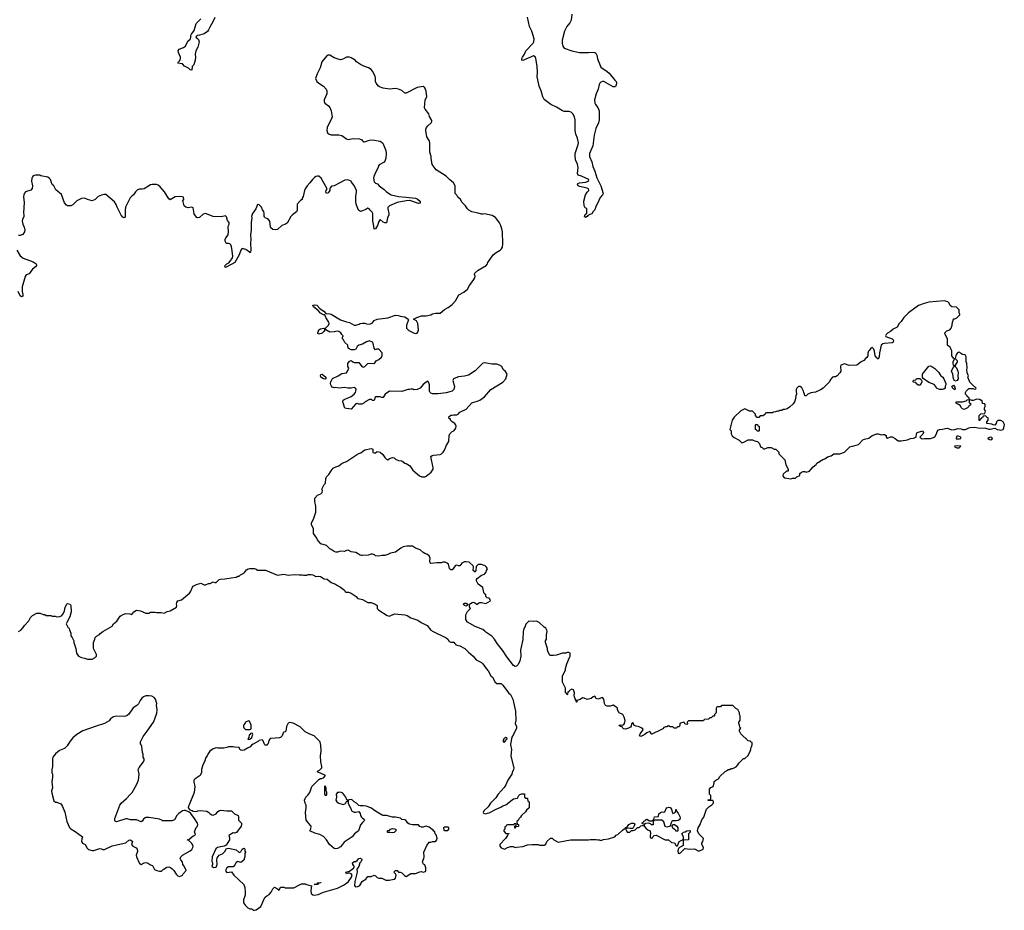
# Model space of a CAD drawing. Header units: inches. Extents: x 2348423 to 2474978, y 460702 to 613625.
# Tile 32 of 113: x 2375525 to 2388375, y 517832 to 529458. Entities that reach past the tile are written whole.
import ezdxf

# ---------------------------------------------------------------- set-up
doc = ezdxf.new("R2010")
doc.units = ezdxf.units.IN
doc.header["$MEASUREMENT"] = 0
for name, color, linetype in [('C3571', 7, 'Continuous'), ('C3572', 7, 'Continuous'), ('C3581', 7, 'Continuous'), ('C3582', 7, 'Continuous')]:
    doc.layers.add(name, color=color, linetype=linetype)

msp = doc.modelspace()

# ---------------------------------------------------------------- linework, layer by layer
at = {"layer": 'C3571', "color": 5, "elevation": 120}
for points in [[(2376157, 520000), (2376143, 519977), (2376110, 519944), (2376043, 519917), (2375990, 519875), (2375959, 519830), (2375951, 519809), (2375951, 519710), (2375945, 519670), (2375945, 519630), (2375952, 519608), (2375952, 519570), (2375945, 519510), (2375951, 519430), (2375941, 519390), (2375942, 519362), (2375970, 519262), (2375990, 519242), (2376010, 519242), (2376060, 519220), (2376071, 519211), (2376085, 519185), (2376113, 519113), (2376139, 518990), (2376173, 518913), (2376190, 518895), (2376250, 518861), (2376345, 518790), (2376334, 518766), (2376331, 518730), (2376345, 518710), (2376378, 518690), (2376404, 518644), (2376424, 518624), (2376470, 518611), (2376490, 518611), (2376570, 518637), (2376590, 518635), (2376610, 518625), (2376630, 518628), (2376730, 518675), (2376910, 518711), (2376950, 518746), (2376971, 518750), (2376996, 518730), (2376982, 518690), (2377002, 518670), (2377046, 518646), (2377059, 518630), (2377060, 518600), (2377046, 518550), (2377048, 518530), (2377090, 518442), (2377097, 518437), (2377110, 518431), (2377150, 518451), (2377170, 518455), (2377191, 518451), (2377230, 518426), (2377256, 518416), (2377286, 518366), (2377314, 518350), (2377350, 518342), (2377376, 518344), (2377396, 518364), (2377445, 518395), (2377470, 518398), (2377491, 518391), (2377514, 518374), (2377538, 518350), (2377565, 518305), (2377590, 518282), (2377610, 518274), (2377630, 518282), (2377648, 518292), (2377658, 518310), (2377695, 518350), (2377670, 518408), (2377655, 518430), (2377650, 518466), (2377626, 518490), (2377618, 518510), (2377628, 518530), (2377650, 518551), (2377750, 518607), (2377770, 518627), (2377784, 518650), (2377787, 518670), (2377781, 518690), (2377770, 518705), (2377730, 518742), (2377709, 518750), (2377730, 518758), (2377790, 518803), (2377808, 518810), (2377818, 518822), (2377805, 518855), (2377829, 518911), (2377844, 518930), (2377849, 518950), (2377845, 518970), (2377806, 519030), (2377757, 519097), (2377735, 519115), (2377690, 519135), (2377670, 519135), (2377650, 519129), (2377603, 519097), (2377576, 519070), (2377546, 519014), (2377510, 518999), (2377430, 519002), (2377390, 518998), (2377378, 519010), (2377350, 519023), (2377210, 519044), (2377170, 519044), (2377161, 519039), (2377139, 519021), (2377125, 518995), (2377111, 518989), (2377050, 519012), (2376970, 519014), (2376927, 519027), (2376910, 519027), (2376790, 518985), (2376772, 518992), (2376766, 519006), (2376768, 519030), (2376830, 519203), (2376850, 519230), (2376917, 519290), (2376969, 519350), (2376992, 519368), (2377049, 519470), (2377077, 519530), (2377083, 519610), (2377069, 519670), (2377083, 519697), (2377142, 519770), (2377148, 519790), (2377148, 519810), (2377138, 519830), (2377138, 519870), (2377128, 519890), (2377118, 519970), (2377105, 520000)], [(2378570, 520000), (2378550, 519989), (2378533, 519967), (2378496, 519950), (2378456, 519924), (2378430, 519918), (2378410, 519921), (2378399, 519930), (2378390, 519958), (2378330, 519962), (2378310, 519968), (2378250, 519968), (2378230, 519958), (2378190, 519949), (2378110, 519949), (2378090, 519955), (2378050, 519941), (2378007, 519910), (2377978, 519870), (2377970, 519848), (2377955, 519825), (2377937, 519770), (2377915, 519730), (2377897, 519670), (2377899, 519630), (2377882, 519590), (2377813, 519550), (2377797, 519530), (2377796, 519510), (2377811, 519449), (2377802, 519370), (2377738, 519210), (2377727, 519193), (2377725, 519170), (2377745, 519145), (2377775, 519135), (2377790, 519125), (2377830, 519122), (2377849, 519131), (2377884, 519136), (2377966, 519126), (2377990, 519113), (2378011, 519090), (2378030, 519079), (2378050, 519076), (2378089, 519090), (2378110, 519121), (2378130, 519136), (2378150, 519141), (2378230, 519131), (2378290, 519131), (2378330, 519092), (2378374, 519070), (2378382, 519050), (2378382, 519010), (2378418, 518970), (2378421, 518950), (2378415, 518930), (2378354, 518846), (2378330, 518841), (2378310, 518844), (2378252, 518810), (2378264, 518784), (2378262, 518750), (2378218, 518682), (2378192, 518668), (2378108, 518652), (2378084, 518636), (2378038, 518530), (2378032, 518470), (2378042, 518450), (2378042, 518430), (2378034, 518410), (2378053, 518393), (2378090, 518394), (2378102, 518430), (2378099, 518490), (2378102, 518518), (2378129, 518551), (2378170, 518571), (2378200, 518600), (2378222, 518638), (2378250, 518645), (2378350, 518621), (2378390, 518585), (2378410, 518594), (2378430, 518632), (2378450, 518642), (2378457, 518637), (2378462, 518630), (2378464, 518604), (2378472, 518590), (2378462, 518570), (2378464, 518536), (2378450, 518488), (2378410, 518455), (2378370, 518469), (2378350, 518455), (2378334, 518426), (2378310, 518398), (2378250, 518398), (2378230, 518388), (2378211, 518350), (2378222, 518330), (2378230, 518327), (2378290, 518334), (2378321, 518290), (2378448, 518168), (2378464, 518130), (2378467, 518070), (2378465, 518030), (2378445, 517970), (2378445, 517930), (2378470, 517894), (2378504, 517864), (2378530, 517852), (2378554, 517850), (2378573, 517833), (2378590, 517832), (2378610, 517838), (2378670, 517882), (2378695, 517930), (2378709, 517971), (2378730, 518002), (2378750, 518022), (2378780, 518040), (2378808, 518070), (2378829, 518111), (2378850, 518134), (2378890, 518114), (2378910, 518094), (2378930, 518132), (2378970, 518132), (2378990, 518125), (2379104, 518124), (2379175, 518165), (2379203, 518177), (2379250, 518176), (2379267, 518167), (2379334, 518150), (2379323, 518090), (2379327, 518050), (2379350, 518033), (2379370, 518030), (2379420, 518040), (2379490, 518070), (2379670, 518121), (2379750, 518159), (2379790, 518185), (2379814, 518210), (2379854, 518266), (2379864, 518290), (2379850, 518309), (2379830, 518319), (2379810, 518318), (2379788, 518310), (2379782, 518330), (2379830, 518345), (2379880, 518380), (2379889, 518390), (2379889, 518410), (2379874, 518430), (2379866, 518450), (2379888, 518470), (2379910, 518471), (2379930, 518481), (2379950, 518507), (2379971, 518511), (2379985, 518505), (2379991, 518490), (2379983, 518470), (2379964, 518450), (2379950, 518402), (2379926, 518370), (2379927, 518330), (2379900, 518210), (2379895, 518155), (2379902, 518142), (2379910, 518139), (2379936, 518144), (2379963, 518157), (2379994, 518206), (2380000, 518211)], [(2378758, 520000), (2378750, 519989), (2378730, 519987), (2378725, 519990), (2378719, 520000)], [(2380000, 518977), (2379971, 518949), (2379947, 518870), (2379896, 518830), (2379865, 518790), (2379760, 518720), (2379734, 518686), (2379710, 518662), (2379670, 518639), (2379650, 518634), (2379630, 518639), (2379569, 518689), (2379529, 518750), (2379490, 518795), (2379443, 518823), (2379378, 518838), (2379310, 518869), (2379325, 518895), (2379329, 518930), (2379318, 518938), (2379265, 519010), (2379253, 519110), (2379264, 519170), (2379263, 519203), (2379249, 519230), (2379242, 519270), (2379258, 519310), (2379285, 519335), (2379309, 519370), (2379339, 519450), (2379430, 519538), (2379450, 519552), (2379467, 519553), (2379490, 519562), (2379514, 519590), (2379450, 519624), (2379426, 519630), (2379416, 519636), (2379409, 519650), (2379438, 519662), (2379469, 519691), (2379469, 519710), (2379456, 519770), (2379449, 519850), (2379457, 519910), (2379454, 519990), (2379451, 520000)], [(2380000, 519196), (2379970, 519194), (2379950, 519202), (2379922, 519230), (2379889, 519249), (2379868, 519270), (2379850, 519277), (2379825, 519275), (2379812, 519268), (2379812, 519232), (2379852, 519150), (2379854, 519130), (2379890, 519112), (2379910, 519112), (2379950, 519122), (2379970, 519094), (2379971, 519071), (2379985, 519050), (2380000, 519037)]]:
    msp.add_lwpolyline(points, dxfattribs=at)
for points in [[(2379510, 519458), (2379502, 519450), (2379502, 519350), (2379510, 519334), (2379530, 519334), (2379535, 519350), (2379534, 519374), (2379526, 519390), (2379526, 519430)], [(2379710, 519375), (2379688, 519368), (2379672, 519368), (2379654, 519350), (2379658, 519310), (2379652, 519270), (2379662, 519250), (2379691, 519231), (2379747, 519213), (2379770, 519222), (2379775, 519225), (2379790, 519254), (2379802, 519258), (2379806, 519270), (2379796, 519276), (2379779, 519310), (2379740, 519360)], [(2379410, 518169), (2379366, 518170), (2379406, 518174), (2379410, 518191), (2379454, 518194), (2379454, 518190), (2379418, 518182)]]:
    msp.add_lwpolyline(points, close=True, dxfattribs=at)
at = {"layer": 'C3572', "color": 5}
for points, elevation in [([(2378073, 529487), (2378046, 529430), (2378009, 529370), (2377990, 529325), (2377976, 529304), (2377930, 529275), (2377870, 529255), (2377842, 529250), (2377830, 529244), (2377822, 529230), (2377850, 529210), (2377859, 529199), (2377867, 529170), (2377850, 529099), (2377822, 529050), (2377816, 529010), (2377821, 528970), (2377816, 528930), (2377796, 528870), (2377775, 528845), (2377770, 528798), (2377750, 528805), (2377727, 528827), (2377677, 528850), (2377650, 528881), (2377590, 528890), (2377598, 528910), (2377615, 528925), (2377625, 528950), (2377625, 528970), (2377596, 529030), (2377593, 529050), (2377606, 529074), (2377664, 529096), (2377687, 529113), (2377721, 529179), (2377752, 529210), (2377759, 529230), (2377759, 529250), (2377767, 529270), (2377802, 529318), (2377829, 529410), (2377887, 529470)], 80), ([(2380000, 528859), (2379973, 528873), (2379922, 528910), (2379902, 528930), (2379850, 528961), (2379830, 528969), (2379790, 528969), (2379750, 528945), (2379730, 528937), (2379710, 528936), (2379681, 528941), (2379630, 528961), (2379570, 528996), (2379550, 528997), (2379530, 528981), (2379467, 528910), (2379447, 528830), (2379407, 528750), (2379387, 528690), (2379401, 528650), (2379440, 528620), (2379491, 528590), (2379526, 528550), (2379531, 528530), (2379531, 528490), (2379499, 528410), (2379496, 528390), (2379505, 528370), (2379553, 528333), (2379571, 528310), (2379588, 528268), (2379601, 528190), (2379595, 528165), (2379554, 528090), (2379539, 528050), (2379534, 528010), (2379543, 527983), (2379563, 527963), (2379590, 527955), (2379690, 527956), (2379730, 527948), (2379790, 527901), (2379810, 527896), (2379875, 527905), (2379961, 527901), (2379990, 527891), (2380000, 527878)], 120), ([(2380000, 526964), (2379973, 526953), (2379946, 526970), (2379917, 527050), (2379912, 527090), (2379912, 527150), (2379921, 527210), (2379918, 527230), (2379890, 527293), (2379855, 527335), (2379849, 527349), (2379809, 527369), (2379770, 527365), (2379630, 527290), (2379596, 527284), (2379577, 527263), (2379571, 527249), (2379571, 527230), (2379550, 527198), (2379530, 527189), (2379522, 527210), (2379524, 527230), (2379538, 527250), (2379457, 527390), (2379430, 527414), (2379410, 527415), (2379390, 527409), (2379370, 527399), (2379346, 527374), (2379313, 527327), (2379276, 527290), (2379251, 527250), (2379241, 527230), (2379222, 527150), (2379212, 527130), (2379211, 527109), (2379190, 527098), (2379145, 527050), (2379145, 526970), (2379138, 526950), (2379083, 526910), (2379063, 526890), (2379017, 526803), (2378993, 526787), (2378947, 526773), (2378890, 526719), (2378866, 526714), (2378830, 526717), (2378802, 526742), (2378796, 526756), (2378787, 526830), (2378770, 526849), (2378750, 526863), (2378728, 526870), (2378719, 526879), (2378714, 526894), (2378715, 526930), (2378710, 526955), (2378695, 526975), (2378679, 527010), (2378650, 527039), (2378630, 527046), (2378605, 526990), (2378563, 526930), (2378551, 526890), (2378554, 526870), (2378544, 526810), (2378546, 526710), (2378537, 526650), (2378543, 526590), (2378535, 526545), (2378542, 526450), (2378537, 526423), (2378530, 526415), (2378524, 526424), (2378477, 526457), (2378430, 526469), (2378410, 526449), (2378391, 526389), (2378331, 526289), (2378295, 526265), (2378210, 526224), (2378201, 526230), (2378208, 526250), (2378230, 526270), (2378255, 526285), (2378273, 526307), (2378303, 526350), (2378307, 526370), (2378295, 526470), (2378290, 526494), (2378278, 526518), (2378268, 526530), (2378250, 526536), (2378230, 526535), (2378221, 526541), (2378207, 526567), (2378207, 526590), (2378213, 526610), (2378245, 526650), (2378250, 526690), (2378247, 526753), (2378249, 526771), (2378259, 526790), (2378258, 526810), (2378238, 526838), (2378225, 526885), (2378210, 526899), (2378155, 526885), (2378050, 526888), (2377950, 526930), (2377920, 526920), (2377870, 526876), (2377850, 526872), (2377837, 526877), (2377817, 526897), (2377802, 526922), (2377790, 527002), (2377770, 527009), (2377723, 527003), (2377692, 527012), (2377670, 527029), (2377659, 527079), (2377649, 527090), (2377666, 527110), (2377662, 527142), (2377629, 527149), (2377554, 527146), (2377490, 527108), (2377470, 527118), (2377415, 527210), (2377358, 527278), (2377330, 527298), (2377310, 527305), (2377253, 527307), (2377230, 527301), (2377150, 527250), (2377124, 527244), (2377090, 527246), (2377062, 527238), (2377034, 527210), (2377010, 527170), (2376987, 527153), (2376968, 527132), (2376906, 527010), (2376899, 526970), (2376902, 526878), (2376890, 526870), (2376870, 526879), (2376850, 526906), (2376798, 527010), (2376785, 527045), (2376761, 527081), (2376650, 527175), (2376623, 527177), (2376590, 527169), (2376550, 527149), (2376510, 527109), (2376470, 527094), (2376409, 527109), (2376370, 527129), (2376330, 527124), (2376270, 527094), (2376217, 527043), (2376190, 527029), (2376150, 527028), (2376135, 527035), (2376110, 527068), (2376070, 527175), (2375996, 527236), (2375969, 527289), (2375950, 527308), (2375928, 527370), (2375908, 527390), (2375890, 527402), (2375801, 527421), (2375788, 527428), (2375732, 527428), (2375702, 527418), (2375690, 527408), (2375681, 527390), (2375679, 527350), (2375691, 527289), (2375686, 527255), (2375668, 527232), (2375601, 527210), (2375587, 527193), (2375578, 527170), (2375576, 527144), (2375584, 527070), (2375576, 526935), (2375579, 526910), (2375577, 526890), (2375561, 526850), (2375557, 526830), (2375564, 526790), (2375583, 526750), (2375591, 526710), (2375587, 526690), (2375567, 526653), (2375530, 526639), (2375510, 526642)], 120), ([(2375488, 526450), (2375530, 526374), (2375570, 526346), (2375699, 526299), (2375738, 526270), (2375742, 526250), (2375732, 526230), (2375690, 526202), (2375650, 526142), (2375610, 526126), (2375594, 526106), (2375558, 525970), (2375556, 525910), (2375567, 525870), (2375564, 525850), (2375550, 525842), (2375530, 525852), (2375504, 525910)], 120), ([(2380000, 525222), (2379999, 525221), (2379950, 525209), (2379931, 525190), (2379910, 525155), (2379890, 525149), (2379850, 525149), (2379810, 525168), (2379808, 525210), (2379766, 525246), (2379750, 525278), (2379738, 525290), (2379738, 525310), (2379746, 525330), (2379728, 525348), (2379715, 525370), (2379690, 525389), (2379670, 525392), (2379630, 525384), (2379570, 525380), (2379518, 525410), (2379515, 525430), (2379555, 525470), (2379562, 525490), (2379560, 525510), (2379521, 525570), (2379505, 525605), (2379490, 525607), (2379449, 525629), (2379420, 525660), (2379361, 525710), (2379349, 525731), (2379370, 525736), (2379401, 525730), (2379444, 525684), (2379494, 525654), (2379521, 525621), (2379570, 525620), (2379590, 525613), (2379710, 525541), (2379790, 525513), (2379830, 525505), (2379890, 525471), (2379910, 525471), (2379957, 525483), (2379970, 525491), (2380000, 525496)], 120), ([(2380000, 524443), (2379990, 524438), (2379950, 524438), (2379930, 524449), (2379910, 524444), (2379850, 524375), (2379790, 524381), (2379770, 524389), (2379742, 524470), (2379743, 524477), (2379748, 524490), (2379761, 524499), (2379850, 524541), (2379890, 524571), (2379905, 524590), (2379913, 524610), (2379914, 524634), (2379908, 524648), (2379890, 524655), (2379850, 524649), (2379809, 524649), (2379770, 524655), (2379690, 524649), (2379650, 524656), (2379630, 524653), (2379602, 524662), (2379592, 524672), (2379584, 524690), (2379581, 524710), (2379584, 524730), (2379605, 524775), (2379682, 524810), (2379730, 524839), (2379788, 524850), (2379799, 524861), (2379818, 524910), (2379809, 524930), (2379809, 524970), (2379830, 525002), (2379850, 525011), (2379874, 524990), (2379890, 524982), (2379950, 524982), (2379970, 524962), (2379990, 524932), (2380000, 524927)], 120), ([(2380000, 522465), (2379985, 522465), (2379969, 522469), (2379910, 522504), (2379850, 522513), (2379810, 522534), (2379790, 522529), (2379765, 522515), (2379710, 522519), (2379670, 522509), (2379650, 522509), (2379630, 522515), (2379590, 522542), (2379570, 522549), (2379530, 522593), (2379454, 522614), (2379410, 522668), (2379402, 522690), (2379361, 522750), (2379361, 522810), (2379335, 522870), (2379335, 522890), (2379360, 522940), (2379389, 523031), (2379389, 523109), (2379375, 523170), (2379375, 523210), (2379409, 523251), (2379453, 523267), (2379474, 523286), (2379475, 523310), (2379469, 523331), (2379498, 523390), (2379515, 523410), (2379522, 523470), (2379529, 523490), (2379559, 523521), (2379589, 523570), (2379617, 523603), (2379650, 523621), (2379690, 523636), (2379732, 523668), (2379790, 523691), (2379870, 523741), (2379921, 523779), (2379950, 523794), (2379978, 523802), (2380000, 523820)], 120), ([(2375510, 521471), (2375538, 521490), (2375570, 521522), (2375589, 521550), (2375642, 521610), (2375665, 521655), (2375690, 521682), (2375750, 521712), (2375790, 521712), (2375833, 521693), (2375852, 521692), (2375870, 521682), (2375930, 521682), (2375950, 521672), (2375988, 521672), (2376010, 521665), (2376050, 521666), (2376070, 521678), (2376090, 521702), (2376110, 521742), (2376119, 521790), (2376138, 521830), (2376150, 521838), (2376182, 521830), (2376191, 521810), (2376196, 521730), (2376179, 521661), (2376138, 521590), (2376132, 521570), (2376152, 521530), (2376172, 521510), (2376173, 521493), (2376192, 521450), (2376193, 521413), (2376210, 521394), (2376231, 521351), (2376231, 521330), (2376258, 521250), (2376267, 521187), (2376292, 521150), (2376330, 521131), (2376370, 521125), (2376410, 521111), (2376470, 521111), (2376509, 521131), (2376528, 521150), (2376528, 521170), (2376489, 521250), (2376489, 521330), (2376507, 521373), (2376510, 521394), (2376526, 521410), (2376568, 521432), (2376576, 521444), (2376609, 521471), (2376730, 521542), (2376749, 521571), (2376793, 521607), (2376835, 521670), (2376850, 521681), (2376882, 521698), (2376910, 521706), (2376964, 521704), (2376990, 521692), (2377015, 521730), (2377050, 521751), (2377100, 521740), (2377170, 521711), (2377208, 521712), (2377230, 521722), (2377250, 521725), (2377290, 521725), (2377310, 521718), (2377370, 521721), (2377410, 521711), (2377450, 521732), (2377490, 521741), (2377572, 521788), (2377576, 521810), (2377572, 521830), (2377575, 521850), (2377589, 521870), (2377636, 521884), (2377742, 521970), (2377760, 522000), (2377779, 522050), (2377790, 522063), (2377830, 522086), (2377890, 522102), (2377930, 522081), (2377950, 522081), (2377990, 522098), (2378010, 522098), (2378050, 522122), (2378070, 522112), (2378090, 522112), (2378129, 522151), (2378145, 522155), (2378203, 522157), (2378286, 522174), (2378350, 522181), (2378370, 522192), (2378390, 522194), (2378406, 522210), (2378450, 522232), (2378460, 522240), (2378483, 522277), (2378506, 522290), (2378530, 522295), (2378590, 522294), (2378610, 522286), (2378630, 522271), (2378710, 522274), (2378731, 522271), (2378890, 522207), (2378970, 522218), (2379030, 522206), (2379110, 522215), (2379170, 522210), (2379210, 522213), (2379230, 522207), (2379270, 522206), (2379290, 522214), (2379330, 522215), (2379351, 522211), (2379390, 522191), (2379430, 522195), (2379450, 522191), (2379500, 522160), (2379536, 522156), (2379590, 522111), (2379645, 522090), (2379670, 522070), (2379711, 522050), (2379765, 522010), (2379771, 521991), (2379784, 521984), (2379815, 521985), (2379850, 521974), (2379916, 521930), (2379931, 521911), (2379943, 521903), (2379998, 521890), (2380000, 521889)], 120), ([(2377105, 520000), (2377103, 520003), (2377102, 520030), (2377137, 520103), (2377189, 520171), (2377269, 520290), (2377289, 520330), (2377314, 520406), (2377319, 520450), (2377309, 520510), (2377313, 520530), (2377297, 520590), (2377279, 520610), (2377247, 520627), (2377213, 520633), (2377170, 520631), (2377142, 520618), (2377120, 520600), (2377096, 520570), (2377074, 520526), (2377054, 520506), (2377006, 520474), (2376947, 520393), (2376927, 520373), (2376910, 520365), (2376890, 520362), (2376790, 520365), (2376750, 520357), (2376711, 520330), (2376693, 520307), (2376630, 520269), (2376523, 520237), (2376350, 520175), (2376270, 520127), (2376218, 520082), (2376182, 520038), (2376157, 520000)], 120), ([(2379451, 520000), (2379444, 520030), (2379430, 520049), (2379366, 520110), (2379310, 520131), (2379250, 520161), (2379185, 520225), (2379094, 520274), (2379050, 520283), (2379030, 520277), (2379007, 520230), (2378996, 520170), (2378990, 520162), (2378970, 520158), (2378962, 520150), (2378950, 520108), (2378930, 520088), (2378917, 520083), (2378804, 520076), (2378790, 520068), (2378778, 520050), (2378766, 520010), (2378758, 520000)], 120), ([(2378719, 520000), (2378713, 520010), (2378703, 520043), (2378690, 520058), (2378650, 520048), (2378641, 520039), (2378570, 520000)], 120)]:
    msp.add_lwpolyline(points, dxfattribs=dict(at, elevation=elevation))
at = {"layer": 'C3572', "color": 5, "elevation": 120}
for points in [[(2379430, 525354), (2379418, 525358), (2379414, 525370), (2379430, 525410), (2379450, 525423), (2379494, 525430), (2379504, 525424), (2379506, 525410), (2379493, 525387), (2379470, 525367)], [(2379510, 524764), (2379490, 524769), (2379455, 524790), (2379449, 524810), (2379455, 524825), (2379471, 524830), (2379522, 524790), (2379522, 524770)], [(2378510, 520306), (2378470, 520286), (2378466, 520274), (2378445, 520250), (2378445, 520225), (2378450, 520214), (2378470, 520194), (2378530, 520194), (2378542, 520198), (2378546, 520210), (2378546, 520250), (2378522, 520302)], [(2378550, 520146), (2378538, 520142), (2378533, 520127), (2378518, 520122), (2378514, 520090), (2378502, 520070), (2378510, 520062), (2378530, 520066), (2378554, 520090), (2378566, 520130), (2378562, 520142)]]:
    msp.add_lwpolyline(points, close=True, dxfattribs=at)
at = {"layer": 'C3581', "color": 5, "elevation": 120}
for points in [[(2381932, 520000), (2381931, 519990), (2381944, 519930), (2381935, 519850), (2381974, 519686), (2381970, 519670), (2381951, 519630), (2381947, 519610), (2381896, 519530), (2381870, 519468), (2381847, 519433), (2381771, 519350), (2381740, 519300), (2381671, 519230), (2381638, 519182), (2381582, 519130), (2381574, 519110), (2381578, 519098), (2381610, 519092), (2381630, 519102), (2381650, 519105), (2381750, 519158), (2381803, 519177), (2381830, 519198), (2381869, 519211), (2381950, 519276), (2381970, 519286), (2382022, 519298), (2382038, 519330), (2382050, 519342), (2382072, 519352), (2382113, 519353), (2382114, 519310), (2382130, 519294), (2382150, 519294), (2382154, 519290), (2382158, 519258), (2382174, 519250), (2382174, 519190), (2382172, 519170), (2382140, 519140), (2382124, 519116), (2382072, 519068), (2382062, 519050), (2382042, 519030), (2382030, 519006), (2382014, 518990), (2382018, 518958), (2382034, 518950), (2382034, 518930), (2382030, 518926), (2381998, 518922), (2381990, 518906), (2381986, 518906), (2381986, 518934), (2382002, 518938), (2382006, 518950), (2382002, 518962), (2381990, 518966), (2381978, 518962), (2381974, 518946), (2381890, 518946), (2381878, 518942), (2381870, 518926), (2381858, 518922), (2381854, 518890), (2381842, 518878), (2381844, 518864), (2381870, 518834), (2381910, 518834), (2381912, 518830), (2381894, 518826), (2381892, 518810), (2381865, 518770), (2381792, 518690), (2381791, 518670), (2381810, 518646), (2381850, 518631), (2381890, 518651), (2381930, 518665), (2381964, 518664), (2381990, 518652), (2382010, 518658), (2382090, 518666), (2382150, 518686), (2382211, 518691), (2382290, 518692), (2382310, 518682), (2382370, 518682), (2382390, 518694), (2382406, 518730), (2382450, 518772), (2382472, 518772), (2382494, 518750), (2382550, 518722), (2382711, 518751), (2382948, 518752), (2382970, 518758), (2383050, 518758), (2383070, 518751), (2383091, 518751), (2383110, 518742), (2383143, 518757), (2383210, 518765), (2383290, 518792), (2383310, 518812), (2383330, 518822), (2383390, 518878), (2383414, 518894), (2383426, 518894), (2383430, 518912), (2383450, 518914), (2383475, 518950), (2383510, 518971), (2383534, 518970), (2383545, 518965), (2383554, 518950), (2383532, 518908), (2383520, 518900), (2383490, 518898), (2383470, 518906), (2383438, 518902), (2383434, 518890), (2383453, 518853), (2383487, 518853), (2383510, 518874), (2383530, 518874), (2383556, 518884), (2383587, 518913), (2383610, 518914), (2383630, 518934), (2383662, 518938), (2383666, 518950), (2383662, 518962), (2383646, 518970), (2383662, 518978), (2383670, 518994), (2383682, 518998), (2383686, 519010), (2383710, 519022), (2383742, 519002), (2383778, 519002), (2383790, 519014), (2383802, 519018), (2383810, 519052), (2383862, 519058), (2383868, 519090), (2383888, 519110), (2383910, 519118), (2383926, 519114), (2383942, 519118), (2383966, 519170), (2383998, 519178), (2384013, 519173), (2384033, 519153), (2384034, 519130), (2384050, 519094), (2384078, 519110), (2384086, 519130), (2384086, 519150), (2384092, 519150), (2384094, 519130), (2384120, 519100), (2384146, 519050), (2384142, 519018), (2384117, 519003), (2384090, 518998), (2384050, 518998), (2384034, 518990), (2384025, 518975), (2384014, 518930), (2383970, 518918), (2383950, 518926), (2383930, 518986), (2383907, 519007), (2383812, 519008), (2383798, 519002), (2383793, 518987), (2383790, 518946), (2383770, 518948), (2383759, 518959), (2383730, 518969), (2383693, 518967), (2383678, 518962), (2383674, 518930), (2383700, 518900), (2383722, 518882), (2383751, 518870), (2383758, 518830), (2383752, 518810), (2383753, 518793), (2383758, 518778), (2383770, 518774), (2383782, 518778), (2383786, 518790), (2383806, 518810), (2383830, 518811), (2383950, 518752), (2383990, 518752), (2384030, 518718), (2384071, 518711), (2384090, 518674), (2384110, 518674), (2384130, 518732), (2384174, 518754), (2384186, 518754), (2384188, 518790), (2384168, 518832), (2384186, 518850), (2384210, 518858), (2384230, 518871), (2384270, 518874), (2384274, 518870), (2384274, 518850), (2384254, 518830), (2384254, 518750), (2384190, 518746), (2384182, 518738), (2384182, 518678), (2384172, 518668), (2384134, 518650), (2384122, 518638), (2384114, 518610), (2384118, 518578), (2384130, 518574), (2384150, 518582), (2384203, 518637), (2384210, 518638), (2384270, 518631), (2384330, 518634), (2384390, 518605), (2384446, 518630), (2384448, 518650), (2384429, 518689), (2384429, 518709), (2384442, 518730), (2384448, 518770), (2384389, 518829), (2384369, 518870), (2384378, 518910), (2384406, 518954), (2384429, 519011), (2384455, 519050), (2384489, 519151), (2384518, 519182), (2384558, 519210), (2384578, 519230), (2384578, 519250), (2384570, 519266), (2384510, 519266), (2384506, 519270), (2384510, 519274), (2384542, 519278), (2384546, 519290), (2384546, 519330), (2384528, 519350), (2384528, 519412), (2384543, 519437), (2384575, 519450), (2384588, 519490), (2384590, 519514), (2384608, 519532), (2384646, 519550), (2384663, 519577), (2384730, 519642), (2384750, 519652), (2384770, 519672), (2384790, 519672), (2384810, 519682), (2384830, 519682), (2384874, 519706), (2384898, 519730), (2384910, 519754), (2384970, 519814), (2384990, 519814), (2385030, 519854), (2385058, 519910), (2385066, 519930), (2385066, 519950), (2385076, 519964), (2385086, 519990), (2385085, 520000)], [(2380000, 518211), (2380040, 518240), (2380070, 518272), (2380110, 518272), (2380149, 518291), (2380170, 518282), (2380190, 518262), (2380210, 518252), (2380251, 518251), (2380305, 518225), (2380345, 518225), (2380410, 518238), (2380428, 518250), (2380438, 518290), (2380428, 518308), (2380408, 518330), (2380430, 518352), (2380450, 518352), (2380470, 518332), (2380490, 518331), (2380510, 518322), (2380545, 518285), (2380570, 518272), (2380628, 518312), (2380688, 518312), (2380745, 518335), (2380770, 518338), (2380790, 518332), (2380822, 518338), (2380827, 518353), (2380827, 518387), (2380810, 518426), (2380796, 518436), (2380782, 518462), (2380789, 518490), (2380797, 518503), (2380802, 518530), (2380798, 518590), (2380840, 518680), (2380870, 518722), (2380890, 518722), (2380910, 518731), (2380950, 518732), (2380969, 518751), (2380974, 518774), (2380958, 518818), (2380948, 518830), (2380942, 518862), (2380930, 518866), (2380920, 518880), (2380890, 518898), (2380870, 518918), (2380830, 518929), (2380810, 518928), (2380790, 518918), (2380770, 518918), (2380747, 518927), (2380730, 518946), (2380653, 518947), (2380610, 518958), (2380589, 518969), (2380566, 519010), (2380550, 519015), (2380510, 519018), (2380493, 519033), (2380430, 519049), (2380389, 519049), (2380310, 519069), (2380270, 519069), (2380254, 519074), (2380166, 519126), (2380108, 519170), (2380046, 519190), (2380010, 519197), (2380000, 519196)], [(2380000, 519037), (2380020, 519020), (2380025, 519010), (2380022, 518998), (2380000, 518977)]]:
    msp.add_lwpolyline(points, dxfattribs=at)
for points in [[(2380390, 518842), (2380350, 518848), (2380330, 518846), (2380326, 518850), (2380326, 518870), (2380330, 518874), (2380350, 518874), (2380366, 518890), (2380390, 518898), (2380417, 518897), (2380432, 518890), (2380432, 518870), (2380410, 518849)], [(2381110, 518918), (2381070, 518918), (2381054, 518910), (2381058, 518878), (2381070, 518874), (2381110, 518874), (2381126, 518890), (2381126, 518910)], [(2384110, 518866), (2384087, 518867), (2384082, 518882), (2384070, 518886), (2384050, 518906), (2384038, 518930), (2384047, 518953), (2384070, 518954), (2384102, 518930), (2384113, 518907), (2384114, 518870)]]:
    msp.add_lwpolyline(points, close=True, dxfattribs=at)
at = {"layer": 'C3582', "color": 5}
for points, elevation in [([(2382730, 529530), (2382721, 529450), (2382703, 529417), (2382663, 529370), (2382635, 529310), (2382606, 529190), (2382603, 529150), (2382614, 529114), (2382630, 529088), (2382730, 529053), (2382830, 529029), (2382950, 529028), (2383010, 529035), (2383030, 529030), (2383043, 529023), (2383056, 528996), (2383066, 528946), (2383110, 528838), (2383190, 528783), (2383218, 528758), (2383292, 528670), (2383307, 528650), (2383312, 528630), (2383303, 528590), (2383290, 528581), (2383270, 528581), (2383150, 528650), (2383130, 528653), (2383110, 528644), (2383095, 528630), (2383085, 528610), (2383075, 528550), (2383050, 528490), (2383028, 528412), (2383029, 528370), (2383038, 528350), (2383070, 528310), (2383087, 528270), (2383086, 528150), (2383077, 528110), (2383043, 528037), (2383023, 527950), (2383006, 527810), (2382963, 527710), (2382959, 527670), (2382990, 527604), (2383003, 527543), (2383030, 527479), (2383055, 527395), (2383110, 527290), (2383138, 527190), (2383131, 527170), (2383102, 527138), (2383081, 527099), (2383070, 527069), (2383042, 527018), (2383030, 526975), (2383007, 526953), (2382990, 526924), (2382964, 526916), (2382938, 526902), (2382931, 526889), (2382910, 526875), (2382895, 526890), (2382905, 526915), (2382927, 526933), (2382927, 526987), (2382918, 526998), (2382903, 527003), (2382890, 527026), (2382888, 527090), (2382910, 527171), (2382930, 527207), (2382953, 527230), (2382953, 527233), (2382949, 527250), (2382930, 527260), (2382830, 527279), (2382814, 527290), (2382804, 527310), (2382810, 527320), (2382830, 527330), (2382910, 527338), (2382949, 527350), (2382952, 527370), (2382857, 527417), (2382813, 527430), (2382803, 527450), (2382811, 527530), (2382805, 527570), (2382777, 527630), (2382773, 527687), (2382776, 527710), (2382815, 527830), (2382816, 527850), (2382805, 527910), (2382783, 527963), (2382772, 528010), (2382772, 528152), (2382767, 528190), (2382742, 528230), (2382722, 528250), (2382690, 528259), (2382630, 528261), (2382608, 528268), (2382530, 528316), (2382457, 528350), (2382370, 528415), (2382350, 528451), (2382331, 528531), (2382303, 528590), (2382299, 528610), (2382280, 528710), (2382282, 528770), (2382277, 528850), (2382259, 528950), (2382250, 528975), (2382230, 528984), (2382090, 528924), (2382079, 528930), (2382077, 528937), (2382077, 528950), (2382085, 528970), (2382113, 529010), (2382128, 529050), (2382224, 529150), (2382234, 529170), (2382239, 529210), (2382210, 529310), (2382178, 529370), (2382152, 529490)], 80), ([(2380000, 525496), (2380010, 525498), (2380030, 525498), (2380050, 525487), (2380090, 525484), (2380123, 525497), (2380149, 525531), (2380188, 525550), (2380330, 525568), (2380430, 525603), (2380470, 525596), (2380490, 525587), (2380550, 525578), (2380594, 525550), (2380598, 525538), (2380574, 525470), (2380571, 525430), (2380602, 525402), (2380665, 525370), (2380690, 525362), (2380713, 525367), (2380722, 525378), (2380729, 525410), (2380721, 525490), (2380705, 525525), (2380666, 525550), (2380706, 525570), (2380770, 525591), (2380830, 525591), (2380890, 525605), (2380910, 525618), (2380950, 525625), (2381010, 525625), (2381070, 525676), (2381117, 525703), (2381170, 525741), (2381214, 525790), (2381254, 525866), (2381319, 525901), (2381370, 525942), (2381394, 525990), (2381452, 526068), (2381464, 526090), (2381469, 526110), (2381462, 526130), (2381463, 526150), (2381507, 526190), (2381614, 526250), (2381629, 526270), (2381635, 526290), (2381704, 526390), (2381741, 526419), (2381797, 526450), (2381813, 526467), (2381824, 526490), (2381829, 526530), (2381825, 526690), (2381816, 526730), (2381798, 526778), (2381785, 526805), (2381753, 526853), (2381734, 526874), (2381690, 526901), (2381590, 526924), (2381570, 526919), (2381550, 526921), (2381510, 526934), (2381426, 526950), (2381388, 526970), (2381370, 526988), (2381342, 527030), (2381298, 527070), (2381278, 527110), (2381243, 527143), (2381230, 527166), (2381208, 527188), (2381208, 527290), (2381188, 527330), (2381135, 527370), (2381090, 527415), (2380958, 527498), (2380909, 527569), (2380893, 527650), (2380893, 527670), (2380877, 527730), (2380879, 527850), (2380870, 527882), (2380839, 527930), (2380824, 528010), (2380824, 528030), (2380834, 528050), (2380850, 528071), (2380895, 528110), (2380904, 528130), (2380903, 528143), (2380874, 528194), (2380862, 528230), (2380815, 528290), (2380809, 528309), (2380815, 528410), (2380837, 528450), (2380830, 528526), (2380810, 528568), (2380790, 528584), (2380710, 528572), (2380570, 528499), (2380550, 528499), (2380510, 528533), (2380470, 528553), (2380430, 528559), (2380350, 528549), (2380270, 528563), (2380221, 528581), (2380208, 528590), (2380175, 528630), (2380169, 528649), (2380169, 528690), (2380162, 528722), (2380130, 528788), (2380110, 528809), (2380078, 528830), (2380018, 528850), (2380000, 528859)], 120), ([(2380000, 527878), (2380010, 527865), (2380023, 527863), (2380090, 527887), (2380130, 527891), (2380230, 527871), (2380243, 527863), (2380264, 527844), (2380303, 527750), (2380307, 527710), (2380302, 527650), (2380290, 527610), (2380281, 527599), (2380218, 527562), (2380207, 527550), (2380203, 527530), (2380171, 527470), (2380146, 527410), (2380141, 527390), (2380150, 527342), (2380170, 527325), (2380195, 527315), (2380218, 527290), (2380282, 527242), (2380312, 527210), (2380372, 527170), (2380470, 527148), (2380570, 527143), (2380690, 527127), (2380710, 527119), (2380739, 527099), (2380750, 527082), (2380753, 527067), (2380750, 527062), (2380730, 527057), (2380616, 527096), (2380570, 527095), (2380452, 527070), (2380351, 527030), (2380330, 527006), (2380328, 526990), (2380340, 526930), (2380340, 526910), (2380325, 526870), (2380313, 526807), (2380290, 526807), (2380270, 526817), (2380230, 526849), (2380210, 526822), (2380194, 526770), (2380170, 526729), (2380150, 526724), (2380144, 526790), (2380135, 526830), (2380132, 526930), (2380125, 526945), (2380098, 526970), (2380086, 526990), (2380070, 526998), (2380041, 526979), (2380000, 526964)], 120), ([(2380000, 524927), (2380010, 524922), (2380030, 524931), (2380069, 524971), (2380090, 524975), (2380148, 524972), (2380160, 524980), (2380176, 525004), (2380210, 525022), (2380246, 525054), (2380254, 525074), (2380255, 525110), (2380210, 525155), (2380185, 525155), (2380170, 525149), (2380149, 525170), (2380139, 525230), (2380129, 525250), (2380090, 525264), (2380050, 525254), (2380000, 525222)], 120), ([(2380000, 523820), (2380030, 523845), (2380110, 523862), (2380134, 523850), (2380134, 523810), (2380150, 523802), (2380170, 523805), (2380190, 523822), (2380230, 523811), (2380264, 523784), (2380290, 523742), (2380310, 523722), (2380330, 523712), (2380349, 523731), (2380390, 523745), (2380410, 523738), (2380430, 523721), (2380470, 523705), (2380510, 523698), (2380550, 523671), (2380570, 523665), (2380610, 523638), (2380630, 523618), (2380657, 523577), (2380743, 523503), (2380771, 523491), (2380810, 523491), (2380830, 523499), (2380894, 523550), (2380919, 523590), (2380921, 523610), (2380890, 523754), (2380906, 523770), (2380925, 523775), (2381010, 523781), (2381030, 523791), (2381050, 523811), (2381070, 523838), (2381096, 523904), (2381125, 523950), (2381128, 524030), (2381138, 524050), (2381170, 524082), (2381190, 524091), (2381209, 524111), (2381216, 524124), (2381221, 524150), (2381213, 524173), (2381205, 524185), (2381168, 524210), (2381148, 524230), (2381146, 524246), (2381129, 524249), (2381127, 524273), (2381150, 524294), (2381170, 524294), (2381190, 524302), (2381230, 524302), (2381246, 524310), (2381270, 524334), (2381350, 524372), (2381425, 524455), (2381510, 524481), (2381530, 524491), (2381590, 524536), (2381675, 524630), (2381830, 524725), (2381869, 524770), (2381888, 524830), (2381865, 524865), (2381835, 524890), (2381818, 524930), (2381788, 524950), (2381750, 524961), (2381690, 524960), (2381590, 524977), (2381570, 524974), (2381550, 524959), (2381467, 524873), (2381382, 524818), (2381330, 524803), (2381250, 524795), (2381215, 524785), (2381186, 524770), (2381176, 524750), (2381201, 524670), (2381192, 524630), (2381170, 524609), (2381091, 524589), (2380986, 524574), (2380914, 524574), (2380890, 524582), (2380882, 524590), (2380875, 524610), (2380874, 524690), (2380870, 524706), (2380855, 524735), (2380850, 524738), (2380830, 524728), (2380790, 524695), (2380751, 524649), (2380710, 524629), (2380670, 524628), (2380655, 524635), (2380630, 524635), (2380610, 524629), (2380590, 524629), (2380510, 524605), (2380350, 524609), (2380295, 524570), (2380270, 524526), (2380250, 524526), (2380230, 524535), (2380170, 524535), (2380162, 524530), (2380150, 524486), (2380128, 524488), (2380118, 524498), (2380090, 524498), (2380034, 524470), (2380014, 524450), (2380000, 524443)], 120), ([(2385085, 520000), (2385082, 520022), (2385067, 520027), (2385062, 520042), (2385030, 520046), (2384936, 520136), (2384918, 520170), (2384918, 520190), (2384938, 520210), (2384924, 520224), (2384919, 520250), (2384908, 520270), (2384908, 520290), (2384926, 520310), (2384926, 520370), (2384918, 520390), (2384918, 520410), (2384895, 520455), (2384870, 520466), (2384830, 520506), (2384690, 520506), (2384678, 520502), (2384672, 520488), (2384633, 520487), (2384618, 520482), (2384613, 520467), (2384612, 520410), (2384594, 520390), (2384594, 520370), (2384590, 520366), (2384570, 520366), (2384550, 520346), (2384530, 520346), (2384512, 520328), (2384458, 520322), (2384450, 520306), (2384253, 520307), (2384234, 520290), (2384242, 520270), (2384230, 520258), (2384207, 520267), (2384202, 520282), (2384190, 520286), (2384150, 520275), (2384142, 520270), (2384142, 520250), (2384133, 520227), (2384110, 520226), (2384092, 520208), (2384068, 520208), (2384050, 520226), (2384013, 520227), (2383990, 520238), (2383972, 520228), (2383953, 520227), (2383930, 520218), (2383917, 520203), (2383890, 520186), (2383774, 520130), (2383766, 520130), (2383758, 520158), (2383750, 520166), (2383710, 520149), (2383676, 520124), (2383630, 520099), (2383615, 520110), (2383624, 520136), (2383662, 520190), (2383659, 520199), (2383636, 520216), (2383609, 520229), (2383570, 520234), (2383546, 520246), (2383530, 520278), (2383510, 520266), (2383504, 520236), (2383496, 520224), (2383472, 520208), (2383430, 520195), (2383403, 520203), (2383394, 520210), (2383388, 520228), (2383366, 520230), (2383350, 520246), (2383349, 520251), (2383365, 520255), (2383390, 520251), (2383410, 520256), (2383419, 520270), (2383425, 520310), (2383415, 520355), (2383398, 520390), (2383349, 520409), (2383326, 520450), (2383326, 520470), (2383306, 520490), (2383270, 520508), (2383230, 520498), (2383190, 520498), (2383170, 520506), (2383155, 520530), (2383148, 520590), (2383130, 520608), (2383070, 520589), (2383050, 520598), (2383030, 520626), (2383010, 520618), (2382982, 520598), (2382947, 520587), (2382930, 520586), (2382890, 520602), (2382870, 520604), (2382837, 520583), (2382794, 520570), (2382794, 520550), (2382790, 520548), (2382788, 520570), (2382774, 520594), (2382761, 520630), (2382764, 520670), (2382750, 520708), (2382730, 520718), (2382698, 520702), (2382690, 520686), (2382678, 520682), (2382674, 520650), (2382670, 520646), (2382662, 520662), (2382646, 520670), (2382646, 520730), (2382608, 520810), (2382608, 520888), (2382649, 520971), (2382649, 520989), (2382664, 521050), (2382702, 521130), (2382708, 521150), (2382707, 521187), (2382690, 521198), (2382670, 521198), (2382650, 521189), (2382607, 521187), (2382530, 521162), (2382490, 521158), (2382450, 521158), (2382442, 521162), (2382423, 521203), (2382415, 521230), (2382415, 521250), (2382398, 521290), (2382388, 521330), (2382388, 521350), (2382398, 521370), (2382398, 521430), (2382408, 521470), (2382402, 521490), (2382393, 521513), (2382370, 521529), (2382306, 521590), (2382270, 521608), (2382230, 521602), (2382170, 521606), (2382130, 521566), (2382118, 521530), (2382106, 521510), (2382096, 521470), (2382091, 521369), (2382059, 521230), (2382063, 521150), (2382051, 521090), (2382030, 521042), (2382010, 521018), (2381990, 521015), (2381970, 521029), (2381880, 521140), (2381824, 521230), (2381757, 521317), (2381722, 521370), (2381688, 521410), (2381610, 521462), (2381597, 521477), (2381570, 521497), (2381470, 521537), (2381370, 521595), (2381349, 521630), (2381349, 521690), (2381354, 521706), (2381370, 521732), (2381408, 521770), (2381394, 521794), (2381394, 521830), (2381430, 521850), (2381450, 521853), (2381479, 521839), (2381490, 521826), (2381515, 521845), (2381530, 521851), (2381550, 521851), (2381610, 521835), (2381668, 521870), (2381666, 521890), (2381650, 521906), (2381626, 521910), (2381606, 521930), (2381606, 521950), (2381587, 521967), (2381580, 521980), (2381568, 522048), (2381510, 522089), (2381488, 522132), (2381488, 522152), (2381496, 522164), (2381550, 522205), (2381590, 522222), (2381614, 522246), (2381618, 522270), (2381628, 522290), (2381618, 522310), (2381598, 522330), (2381550, 522344), (2381510, 522348), (2381481, 522319), (2381478, 522270), (2381470, 522248), (2381444, 522270), (2381449, 522310), (2381442, 522330), (2381390, 522375), (2381350, 522381), (2381330, 522379), (2381295, 522365), (2381270, 522328), (2381250, 522328), (2381230, 522338), (2381210, 522335), (2381170, 522278), (2381150, 522278), (2381135, 522295), (2381121, 522350), (2381105, 522365), (2381077, 522377), (2381045, 522375), (2381030, 522369), (2380970, 522369), (2380890, 522358), (2380882, 522370), (2380879, 522390), (2380883, 522430), (2380870, 522459), (2380840, 522480), (2380810, 522489), (2380790, 522501), (2380750, 522539), (2380690, 522559), (2380650, 522585), (2380575, 522585), (2380530, 522577), (2380499, 522561), (2380430, 522509), (2380364, 522496), (2380330, 522475), (2380290, 522464), (2380250, 522464), (2380210, 522455), (2380170, 522458), (2380154, 522474), (2380130, 522482), (2380110, 522482), (2380071, 522469), (2380000, 522465)], 120), ([(2380000, 521889), (2380070, 521850), (2380110, 521850), (2380162, 521830), (2380191, 521810), (2380192, 521770), (2380211, 521750), (2380320, 521680), (2380350, 521671), (2380417, 521703), (2380550, 521690), (2380580, 521680), (2380630, 521651), (2380719, 521619), (2380762, 521590), (2380842, 521550), (2380891, 521491), (2380922, 521470), (2381092, 521390), (2381111, 521371), (2381130, 521342), (2381153, 521333), (2381190, 521332), (2381198, 521318), (2381214, 521310), (2381218, 521298), (2381270, 521285), (2381332, 521250), (2381380, 521200), (2381442, 521150), (2381483, 521103), (2381550, 521067), (2381571, 521050), (2381611, 520990), (2381640, 520960), (2381674, 520894), (2381694, 520874), (2381732, 520812), (2381753, 520793), (2381810, 520791), (2381830, 520771), (2381906, 520670), (2381930, 520647), (2381962, 520590), (2381997, 520430), (2382001, 520310), (2381991, 520270), (2382007, 520230), (2382007, 520210), (2381970, 520128), (2381946, 520094), (2381932, 520000)], 120)]:
    msp.add_lwpolyline(points, dxfattribs=dict(at, elevation=elevation))
at = {"layer": 'C3582', "color": 5, "elevation": 120}
for points in [[(2387590, 525789), (2387390, 525769), (2387328, 525752), (2387255, 525725), (2387125, 525630), (2387062, 525570), (2387030, 525518), (2387002, 525490), (2386977, 525443), (2386924, 525416), (2386890, 525386), (2386850, 525368), (2386832, 525350), (2386825, 525330), (2386830, 525322), (2386910, 525291), (2386931, 525270), (2386930, 525266), (2386925, 525250), (2386910, 525241), (2386810, 525233), (2386790, 525226), (2386769, 525211), (2386745, 525110), (2386743, 525057), (2386730, 525026), (2386710, 525042), (2386689, 525069), (2386681, 525130), (2386670, 525158), (2386650, 525178), (2386632, 525168), (2386617, 525143), (2386602, 525130), (2386593, 525107), (2386592, 525070), (2386582, 525050), (2386563, 525037), (2386542, 525010), (2386507, 524993), (2386451, 524949), (2386350, 524944), (2386290, 524965), (2386242, 524950), (2386236, 524930), (2386242, 524870), (2386230, 524846), (2386192, 524808), (2386170, 524798), (2386150, 524798), (2386134, 524790), (2386110, 524766), (2386090, 524726), (2386010, 524648), (2385975, 524625), (2385910, 524595), (2385850, 524588), (2385812, 524568), (2385790, 524546), (2385770, 524546), (2385768, 524570), (2385758, 524590), (2385755, 524610), (2385733, 524653), (2385710, 524669), (2385690, 524669), (2385678, 524662), (2385666, 524650), (2385659, 524630), (2385656, 524610), (2385662, 524570), (2385652, 524548), (2385651, 524509), (2385638, 524470), (2385617, 524443), (2385570, 524398), (2385540, 524380), (2385510, 524369), (2385490, 524369), (2385470, 524358), (2385444, 524356), (2385432, 524348), (2385413, 524347), (2385390, 524338), (2385364, 524336), (2385350, 524326), (2385270, 524326), (2385258, 524322), (2385253, 524307), (2385238, 524302), (2385233, 524287), (2385190, 524286), (2385170, 524266), (2385150, 524266), (2385126, 524290), (2385126, 524310), (2385090, 524346), (2385050, 524346), (2384990, 524378), (2384934, 524350), (2384850, 524268), (2384825, 524230), (2384794, 524110), (2384812, 524092), (2384812, 524050), (2384825, 524025), (2384850, 524002), (2384914, 523970), (2384950, 523934), (2384976, 523944), (2385030, 523974), (2385090, 523974), (2385104, 523964), (2385130, 523954), (2385153, 523953), (2385174, 523930), (2385198, 523878), (2385213, 523873), (2385230, 523854), (2385250, 523854), (2385290, 523872), (2385330, 523872), (2385373, 523853), (2385394, 523850), (2385430, 523814), (2385434, 523790), (2385510, 523714), (2385525, 523645), (2385552, 523590), (2385554, 523566), (2385530, 523566), (2385490, 523526), (2385482, 523510), (2385484, 523504), (2385492, 523490), (2385510, 523478), (2385590, 523466), (2385613, 523473), (2385650, 523474), (2385668, 523492), (2385706, 523510), (2385708, 523532), (2385728, 523552), (2385750, 523558), (2385770, 523558), (2385790, 523551), (2385830, 523565), (2385855, 523590), (2385878, 523622), (2385918, 523650), (2385930, 523671), (2386005, 523715), (2386034, 523726), (2386069, 523751), (2386114, 523766), (2386150, 523791), (2386230, 523792), (2386290, 523811), (2386359, 523881), (2386387, 523893), (2386410, 523894), (2386470, 523914), (2386480, 523920), (2386530, 523974), (2386550, 523984), (2386605, 523995), (2386648, 524030), (2386710, 524051), (2386730, 524051), (2386770, 524038), (2386790, 524045), (2386810, 524042), (2386832, 524030), (2386834, 524010), (2386850, 523994), (2386888, 524012), (2386910, 524011), (2386951, 523991), (2386970, 523972), (2386990, 523962), (2387030, 523962), (2387110, 523972), (2387149, 523991), (2387190, 523996), (2387226, 524010), (2387229, 524051), (2387238, 524070), (2387310, 524091), (2387322, 524070), (2387311, 524049), (2387274, 524010), (2387294, 523990), (2387310, 523985), (2387333, 523993), (2387410, 523992), (2387450, 524002), (2387470, 524012), (2387489, 524050), (2387498, 524082), (2387510, 524098), (2387530, 524107), (2387570, 524111), (2387630, 524126), (2387690, 524106), (2387730, 524107), (2387770, 524121), (2387810, 524119), (2387830, 524107), (2387870, 524107), (2387910, 524131), (2387930, 524136), (2387990, 524139), (2388030, 524128), (2388127, 524127), (2388171, 524111), (2388190, 524111), (2388250, 524126), (2388282, 524110), (2388310, 524103), (2388330, 524100), (2388359, 524110), (2388369, 524130), (2388375, 524175), (2388358, 524210), (2388330, 524228), (2388290, 524226), (2388274, 524210), (2388270, 524186), (2388250, 524166), (2388230, 524168), (2388210, 524178), (2388147, 524187), (2388146, 524210), (2388166, 524230), (2388166, 524250), (2388162, 524262), (2388150, 524266), (2388130, 524286), (2388098, 524282), (2388094, 524270), (2388078, 524262), (2388073, 524247), (2388058, 524242), (2388053, 524227), (2388047, 524227), (2388047, 524293), (2388068, 524312), (2388122, 524318), (2388128, 524350), (2388118, 524370), (2388118, 524390), (2388126, 524410), (2388126, 524430), (2388122, 524442), (2388090, 524446), (2388086, 524486), (2388074, 524486), (2388050, 524502), (2388017, 524503), (2387970, 524488), (2387950, 524486), (2387920, 524500), (2387910, 524526), (2387895, 524535), (2387888, 524550), (2387868, 524570), (2387868, 524590), (2387875, 524610), (2387910, 524645), (2387964, 524644), (2387990, 524634), (2388002, 524638), (2388006, 524650), (2387954, 524694), (2387926, 524726), (2387898, 524790), (2387906, 524810), (2387889, 524850), (2387884, 524890), (2387889, 524910), (2387886, 524970), (2387878, 524990), (2387876, 525056), (2387862, 525082), (2387828, 525088), (2387803, 525103), (2387790, 525118), (2387770, 525115), (2387751, 525090), (2387741, 525070), (2387734, 525034), (2387758, 525010), (2387758, 524990), (2387732, 524950), (2387732, 524930), (2387750, 524912), (2387767, 524870), (2387771, 524850), (2387767, 524810), (2387772, 524770), (2387758, 524750), (2387730, 524741), (2387710, 524769), (2387704, 524830), (2387684, 524870), (2387710, 524925), (2387726, 524930), (2387722, 524942), (2387710, 524946), (2387706, 524970), (2387709, 524991), (2387726, 525030), (2387710, 525038), (2387689, 525070), (2387689, 525130), (2387670, 525182), (2387640, 525200), (2387635, 525210), (2387635, 525290), (2387604, 525350), (2387599, 525370), (2387625, 525395), (2387662, 525410), (2387681, 525430), (2387695, 525470), (2387698, 525510), (2387707, 525533), (2387710, 525554), (2387730, 525554), (2387756, 525564), (2387796, 525604), (2387796, 525616), (2387787, 525633), (2387786, 525670), (2387750, 525706), (2387690, 525708), (2387670, 525728), (2387656, 525756), (2387636, 525776)], [(2387570, 524629), (2387530, 524629), (2387490, 524649), (2387479, 524670), (2387457, 524697), (2387390, 524724), (2387316, 524776), (2387307, 524787), (2387308, 524830), (2387318, 524850), (2387390, 524934), (2387410, 524938), (2387430, 524931), (2387470, 524906), (2387517, 524857), (2387547, 524807), (2387571, 524791), (2387586, 524770), (2387611, 524710), (2387612, 524690), (2387604, 524676), (2387602, 524650), (2387585, 524635)], [(2387250, 524686), (2387226, 524710), (2387222, 524722), (2387190, 524726), (2387186, 524730), (2387189, 524751), (2387222, 524758), (2387230, 524774), (2387273, 524773), (2387293, 524753), (2387298, 524730), (2387291, 524709), (2387270, 524686)], [(2387730, 524628), (2387702, 524642), (2387688, 524668), (2387710, 524685), (2387730, 524662), (2387734, 524650)], [(2387850, 524368), (2387830, 524378), (2387818, 524390), (2387800, 524420), (2387776, 524436), (2387750, 524446), (2387746, 524450), (2387746, 524470), (2387830, 524471), (2387876, 524484), (2387890, 524494), (2387918, 524498), (2387914, 524470), (2387918, 524458), (2387934, 524450), (2387933, 524427), (2387918, 524422), (2387913, 524407), (2387894, 524390)], [(2385170, 524086), (2385147, 524087), (2385142, 524102), (2385126, 524110), (2385126, 524170), (2385130, 524174), (2385153, 524173), (2385158, 524158), (2385174, 524150), (2385174, 524090)], [(2387770, 524026), (2387762, 524018), (2387750, 524015), (2387748, 523988), (2387790, 523987), (2387806, 523990), (2387806, 524010)], [(2388190, 524008), (2388154, 523990), (2388190, 523972), (2388210, 523978), (2388219, 523990), (2388216, 523996), (2388210, 524002)], [(2387770, 523896), (2387726, 523890), (2387730, 523882), (2387754, 523870), (2387770, 523868), (2387786, 523870), (2387806, 523890)], [(2381350, 521804), (2381329, 521810), (2381314, 521830), (2381330, 521841), (2381350, 521841), (2381374, 521830), (2381362, 521810)], [(2381870, 520086), (2381842, 520070), (2381834, 520050), (2381834, 520030), (2381850, 520025), (2381858, 520030), (2381867, 520053), (2381886, 520070), (2381882, 520082)]]:
    msp.add_lwpolyline(points, close=True, dxfattribs=at)

doc.saveas('drawing.dxf')
